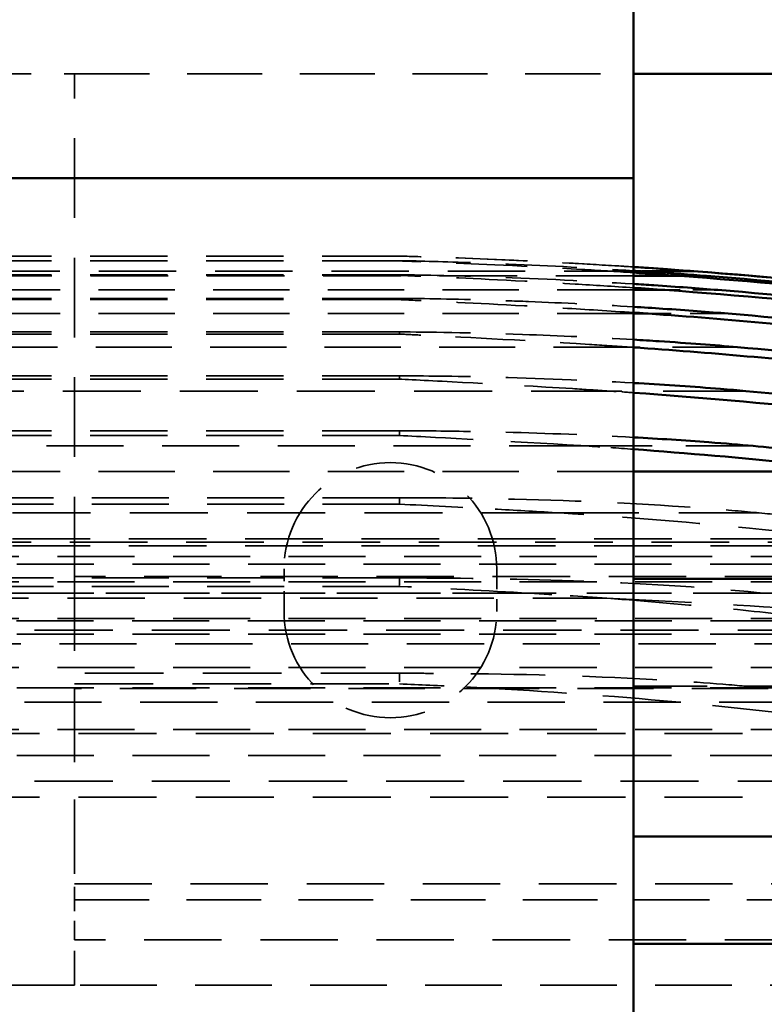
# Model space of a CAD drawing. Header units: millimetres. Extents: x -34725 to 178350, y -13707 to 126150.
# Tile 95 of 256: x -15080 to -14958, y 19767 to 19929. Entities that reach past the tile are written whole.
import ezdxf

# ---------------------------------------------------------------- set-up
doc = ezdxf.new("R2010")
doc.units = ezdxf.units.MM
doc.linetypes.add('DASHED', pattern=[0.75, 0.5, -0.25])
for name, color, linetype, lineweight in [('AM_0', 7, 'CONTINUOUS', 50), ('Sichtbar (ISO)', 7, 'CONTINUOUS', 50), ('Verdeckt (ISO)', 7, 'DASHED', 35)]:
    doc.layers.add(name, color=color, linetype=linetype, lineweight=lineweight)

# ---------------------------------------------------------------- blocks, each defined once
blk = doc.blocks.new('A$C5cacc3fa')
at = {"layer": 'Sichtbar (ISO)'}
for p, q in [((-1354.33, -2600.21), (-1354.33, -2741.61)), ((-1384.33, -2615.57), (-1354.33, -2615.57)), ((-1354.33, -2633.25), (-1384.33, -2633.25)), ((-1384.33, -2675.67), (-1354.33, -2675.67)), ((-1384.33, -2693.35), (-1354.33, -2693.35)), ((-1356.75, -2719.32), (-1354.33, -2719.32)), ((-1359.5, -2723.21), (-1354.33, -2723.21)), ((-1362, -2725.52), (-1354.33, -2725.52)), ((-1364.27, -2726.29), (-1355.67, -2726.29)), ((-1354.33, -2741.61), (-1354.33, -2781.61)), ((-1354.33, -2741.61), (-1042.33, -2741.61)), ((-1354.33, -2758.79), (-1420.33, -2758.79))]:
    blk.add_line(p, q, dxfattribs=at)
blk.add_arc((-1288.7, -1729.16), 1000, 261.74227, 266.23719, dxfattribs=at)
for centre, major_axis, ratio, start_param, end_param in [((-1291.57, -1802.99), (952.53, -39.52), 0.964607, 4.604185, 4.670098), ((-1289.91, -1805.02), (952.45, -17.64), 0.966525, 4.580221, 4.657172), ((-1288.94, -1748.11), (987.33, -12.82), 0.990744, 4.579518, 4.644874), ((-1288.8, -1757.05), (982.95, -4.2), 0.98801, 4.570076, 4.642083), ((-1288.7, -1729.45), (-999.71, 0), 0.999383, 1.42663, 1.49306)]:
    blk.add_ellipse(centre, major_axis=major_axis, ratio=ratio, start_param=start_param, end_param=end_param, dxfattribs=at)
for points, knots in [([(-1432.33, -2687.87), (-1431.15, -2688.06), (-1429.97, -2688.25), (-1412.88, -2690.94), (-1396.96, -2693.01), (-1372.18, -2695.56), (-1363.22, -2696.35), (-1354.33, -2696.99)], [55.80813, 55.80813, 55.80813, 55.80813, 56.138216, 56.138216, 60.601809, 60.601809, 63.142892, 63.142892, 63.142892, 63.142892]), ([(-1374.01, -2697.53), (-1378.58, -2697.11), (-1383.16, -2696.66), (-1402.54, -2694.59), (-1417.43, -2692.65), (-1432.33, -2690.33)], [226.971388, 226.971388, 226.971388, 226.971388, 228.269202, 228.269202, 232.453557, 232.453557, 232.453557, 232.453557]), ([(-1432.33, -2697.46), (-1417.05, -2699.85), (-1401.78, -2701.85), (-1375.79, -2704.6), (-1365.02, -2705.54), (-1354.33, -2706.3)], [58.598682, 58.598682, 58.598682, 58.598682, 62.888272, 62.888272, 65.948371, 65.948371, 65.948371, 65.948371]), ([(-1354.33, -2698.95), (-1358.53, -2698.72), (-1362.7, -2698.45), (-1369.37, -2697.94), (-1371.8, -2697.73), (-1374.01, -2697.53)], [-2.1486249, -2.1486249, -2.1486249, -2.1486249, -1.9958878, -1.9958878, -1.8966406, -1.8966406, -1.8966406, -1.8966406]), ([(-1372.82, -2706.57), (-1379.56, -2705.98), (-1386.32, -2705.31), (-1406.13, -2703.14), (-1419.22, -2701.43), (-1432.33, -2699.44)], [234.349877, 234.349877, 234.349877, 234.349877, 236.269992, 236.269992, 239.956343, 239.956343, 239.956343, 239.956343]), ([(-1432.33, -2705.14), (-1418.81, -2707.2), (-1405.31, -2708.96), (-1379.28, -2711.79), (-1366.75, -2712.9), (-1354.33, -2713.76)], [61.077662, 61.077662, 61.077662, 61.077662, 64.878046, 64.878046, 68.442295, 68.442295, 68.442295, 68.442295]), ([(-1354.33, -2707.91), (-1354.63, -2707.89), (-1354.93, -2707.87), (-1359.7, -2707.6), (-1364.25, -2707.28), (-1370.11, -2706.81), (-1371.5, -2706.69), (-1372.82, -2706.57)], [-1.9856384, -1.9856384, -1.9856384, -1.9856384, -1.9754663, -1.9754663, -1.8222953, -1.8222953, -1.7712616, -1.7712616, -1.7712616, -1.7712616]), ([(-1371.45, -2713.8), (-1380.37, -2713.04), (-1389.33, -2712.16), (-1409.62, -2709.86), (-1420.97, -2708.38), (-1432.33, -2706.69)], [240.661234, 240.661234, 240.661234, 240.661234, 243.207295, 243.207295, 246.408875, 246.408875, 246.408875, 246.408875]), ([(-1432.33, -2711.03), (-1420.53, -2712.79), (-1408.75, -2714.33), (-1383.51, -2717.16), (-1370.07, -2718.38), (-1356.75, -2719.32)], [63.228009, 63.228009, 63.228009, 63.228009, 66.550244, 66.550244, 70.375687, 70.375687, 70.375687, 70.375687]), ([(-1354.33, -2715.03), (-1355.74, -2714.95), (-1357.15, -2714.86), (-1363.35, -2714.46), (-1367.66, -2714.13), (-1371.45, -2713.8)], [-2.1356081, -2.1356081, -2.1356081, -2.1356081, -2.1006408, -2.1006408, -1.9796323, -1.9796323, -1.9796323, -1.9796323]), ([(-1432.33, -2718.78), (-1425.56, -2719.76), (-1418.79, -2720.67), (-1396.02, -2723.5), (-1380.08, -2725.09), (-1364.27, -2726.29)], [-259.866765, -259.866765, -259.866765, -259.866765, -257.948299, -257.948299, -253.39736, -253.39736, -253.39736, -253.39736]), ([(-1354.33, -2720.44), (-1355.96, -2720.34), (-1357.57, -2720.23), (-1363.11, -2719.86), (-1366.7, -2719.59), (-1369.92, -2719.32)], [-2.7866276, -2.7866276, -2.7866276, -2.7866276, -2.6890606, -2.6890606, -2.4448531, -2.4448531, -2.4448531, -2.4448531]), ([(-1354.33, -2724.2), (-1355.46, -2724.13), (-1356.58, -2724.06), (-1361.51, -2723.73), (-1365.03, -2723.47), (-1368.22, -2723.21)], [-2.5599239, -2.5599239, -2.5599239, -2.5599239, -2.4990555, -2.4990555, -2.2861054, -2.2861054, -2.2861054, -2.2861054]), ([(-1354.33, -2726.38), (-1355.41, -2726.31), (-1356.48, -2726.24), (-1360.68, -2725.95), (-1363.62, -2725.74), (-1366.34, -2725.52)], [-2.8842642, -2.8842642, -2.8842642, -2.8842642, -2.8135796, -2.8135796, -2.6027449, -2.6027449, -2.6027449, -2.6027449])]:
    blk.add_open_spline(points, degree=3, knots=knots, dxfattribs=at)
for points in [[(-1356.75, -2719.32), (-1355.94, -2719.38), (-1355.13, -2719.43), (-1354.33, -2719.49)], [(-1359.5, -2723.21), (-1357.77, -2723.33), (-1356.04, -2723.45), (-1354.33, -2723.57)], [(-1362, -2725.52), (-1359.43, -2725.71), (-1356.87, -2725.89), (-1354.33, -2726.06)], [(-1364.27, -2726.29), (-1360.93, -2726.54), (-1357.6, -2726.78), (-1354.33, -2726.99)]]:
    blk.add_open_spline(points, degree=3, dxfattribs=at)
at = {"layer": 'Verdeckt (ISO)', "ltscale": 25.226345}
blk.add_line((-1408.33, -2608.79), (-1262.33, -2608.79), dxfattribs=at)
at = {"layer": 'Verdeckt (ISO)', "ltscale": 25.592646}
blk.add_line((-1262.33, -2608.79), (-733.33, -2608.79), dxfattribs=at)
at = {"layer": 'Verdeckt (ISO)', "ltscale": 11.255928}
blk.add_line((-1262.33, -2608.79), (-1262.33, -2616.22), dxfattribs=at)
at = {"layer": 'Verdeckt (ISO)', "ltscale": 25.479761}
for p, q in [((-1420.33, -2616.22), (-1262.33, -2616.22)), ((-1262.33, -2625.46), (-1420.33, -2625.46)), ((-1420.33, -2676.06), (-1262.33, -2676.06))]:
    blk.add_line(p, q, dxfattribs=at)
at = {"layer": 'Verdeckt (ISO)', "ltscale": 6.281634}
blk.add_line((-1262.33, -2616.22), (-1262.33, -2622.81), dxfattribs=at)
at = {"layer": 'Verdeckt (ISO)', "ltscale": 24.592808}
blk.add_line((-1262.33, -2622.81), (-1384.33, -2622.81), dxfattribs=at)
at = {"layer": 'Verdeckt (ISO)', "ltscale": 4.352851}
blk.add_line((-1262.33, -2622.81), (-1262.33, -2625.46), dxfattribs=at)
at = {"layer": 'Verdeckt (ISO)', "ltscale": 24.47864}
blk.add_line((-1262.33, -2676.06), (-1262.33, -2625.46), dxfattribs=at)
at = {"layer": 'Verdeckt (ISO)', "ltscale": 25.710138}
for p, q in [((-1012.33, -2639.7), (-1384.33, -2639.7)), ((-1384.33, -2642.37), (-1012.33, -2642.37)), ((-1012.33, -2650.2), (-1384.33, -2650.2)), ((-1384.33, -2667.21), (-1012.33, -2667.21))]:
    blk.add_line(p, q, dxfattribs=at)
at = {"layer": 'Verdeckt (ISO)', "ltscale": 25.349762}
for p, q in [((-416.33, -2646.59), (-1443.33, -2646.59)), ((-1443.33, -2650.84), (-416.33, -2650.84)), ((-416.33, -2657.7), (-1443.33, -2657.7)), ((-1443.33, -2661.06), (-416.33, -2661.06)), ((-416.33, -2666.53), (-1443.33, -2666.53)), ((-1443.33, -2669.11), (-416.33, -2669.11)), ((-416.33, -2673.28), (-1443.33, -2673.28)), ((-1443.33, -2675.17), (-416.33, -2675.17)), ((-416.33, -2678.1), (-1443.33, -2678.1)), ((-1443.33, -2679.33), (-416.33, -2679.33))]:
    blk.add_line(p, q, dxfattribs=at)
at = {"layer": 'Verdeckt (ISO)', "ltscale": 25.411861}
for p, q in [((-1438.33, -2655.37), (-440.33, -2655.37)), ((-440.33, -2664.98), (-1438.33, -2664.98))]:
    blk.add_line(p, q, dxfattribs=at)
at = {"layer": 'Verdeckt (ISO)', "ltscale": 24.189648}
blk.add_line((-1354.33, -2658), (-1384.33, -2658), dxfattribs=at)
at = {"layer": 'Verdeckt (ISO)', "ltscale": 25.101225}
blk.add_line((-1376.47, -2657.61), (-1262.33, -2657.61), dxfattribs=at)
at = {"layer": 'Verdeckt (ISO)', "ltscale": 2.813217}
blk.add_line((-1315.83, -2660.11), (-1315.83, -2658.36), dxfattribs=at)
at = {"layer": 'Verdeckt (ISO)', "ltscale": 25.882921}
for p, q in [((-1262.33, -2658.36), (-1315.83, -2658.36)), ((-1315.83, -2660.11), (-1262.33, -2660.11))]:
    blk.add_line(p, q, dxfattribs=at)
at = {"layer": 'Verdeckt (ISO)', "ltscale": 25.3717}
blk.add_line((-1436.75, -2668.75), (-440.33, -2668.75), dxfattribs=at)
at = {"layer": 'Verdeckt (ISO)', "ltscale": 6.666338}
for p, q in [((-1331.83, -2677.29), (-1331.83, -2670.29)), ((-1296.83, -2670.29), (-1296.83, -2677.29))]:
    blk.add_line(p, q, dxfattribs=at)
at = {"layer": 'Verdeckt (ISO)', "ltscale": 25.522369}
blk.add_line((-1012.33, -2672.46), (-1349.96, -2672.46), dxfattribs=at)
at = {"layer": 'Verdeckt (ISO)', "ltscale": 23.357166}
blk.add_line((-1375.85, -2673.3), (-1337.23, -2673.3), dxfattribs=at)
at = {"layer": 'Verdeckt (ISO)', "ltscale": 25.352171}
blk.add_line((-1337.23, -2673.3), (-1012.33, -2673.3), dxfattribs=at)
at = {"layer": 'Verdeckt (ISO)', "ltscale": 2.501391}
blk.add_line((-1315.83, -2675.8), (-1315.83, -2674.42), dxfattribs=at)
at = {"layer": 'Verdeckt (ISO)', "ltscale": 25.315716}
for p, q in [((-1315.83, -2674.42), (-1012.33, -2674.42)), ((-1315.83, -2675.8), (-1012.33, -2675.8)), ((-1315.83, -2687.95), (-1012.33, -2687.95)), ((-1315.83, -2689.01), (-1012.33, -2689.01))]:
    blk.add_line(p, q, dxfattribs=at)
at = {"layer": 'Verdeckt (ISO)', "ltscale": 26.224077}
blk.add_line((-1262.33, -2676.06), (-1262.33, -2758.79), dxfattribs=at)
at = {"layer": 'Verdeckt (ISO)', "ltscale": 25.518749}
for p, q in [((-448.33, -2681.08), (-1408.33, -2681.08)), ((-1408.33, -2681.69), (-448.33, -2681.69)), ((-448.33, -2682.26), (-1408.33, -2682.26))]:
    blk.add_line(p, q, dxfattribs=at)
at = {"layer": 'Verdeckt (ISO)', "ltscale": 26.441158}
blk.add_line((-1375.02, -2686.51), (-1342.23, -2686.51), dxfattribs=at)
at = {"layer": 'Verdeckt (ISO)', "ltscale": 25.7425}
blk.add_line((-1342.23, -2686.51), (-1012.33, -2686.51), dxfattribs=at)
at = {"layer": 'Verdeckt (ISO)', "ltscale": 2.189268}
blk.add_line((-1315.83, -2689.01), (-1315.83, -2687.95), dxfattribs=at)
at = {"layer": 'Verdeckt (ISO)', "ltscale": 25.157232}
for p, q in [((-1354.33, -2693.35), (-1042.33, -2693.35)), ((-1354.33, -2719.32), (-1042.33, -2719.32)), ((-1354.33, -2723.21), (-1042.33, -2723.21))]:
    blk.add_line(p, q, dxfattribs=at)
at = {"layer": 'Verdeckt (ISO)', "ltscale": 22.144855}
blk.add_line((-1374.01, -2697.53), (-1346.54, -2697.53), dxfattribs=at)
at = {"layer": 'Verdeckt (ISO)', "ltscale": 25.3752}
blk.add_line((-1346.54, -2697.53), (-1042.33, -2697.53), dxfattribs=at)
at = {"layer": 'Verdeckt (ISO)', "ltscale": 1.876904}
blk.add_line((-1315.83, -2700.03), (-1315.83, -2699.25), dxfattribs=at)
at = {"layer": 'Verdeckt (ISO)', "ltscale": 25.445648}
for p, q in [((-1315.83, -2699.25), (-1042.33, -2699.25)), ((-1315.83, -2700.03), (-1042.33, -2700.03)), ((-1315.83, -2708.53), (-1042.33, -2708.53)), ((-1315.83, -2709.07), (-1042.33, -2709.07)), ((-1315.83, -2715.96), (-1042.33, -2715.96)), ((-1315.83, -2716.3), (-1042.33, -2716.3)), ((-1315.83, -2721.62), (-1042.33, -2721.62)), ((-1315.83, -2721.82), (-1042.33, -2721.82)), ((-1315.83, -2725.62), (-1042.33, -2725.62)), ((-1315.83, -2725.71), (-1042.33, -2725.71)), ((-1315.83, -2728), (-1042.33, -2728)), ((-1315.83, -2728.02), (-1042.33, -2728.02)), ((-1315.83, -2728.79), (-1042.33, -2728.79))]:
    blk.add_line(p, q, dxfattribs=at)
at = {"layer": 'Verdeckt (ISO)', "ltscale": 27.190226}
blk.add_line((-1372.82, -2706.57), (-1350.33, -2706.57), dxfattribs=at)
at = {"layer": 'Verdeckt (ISO)', "ltscale": 25.691484}
blk.add_line((-1350.33, -2706.57), (-1042.33, -2706.57), dxfattribs=at)
at = {"layer": 'Verdeckt (ISO)', "ltscale": 1.564346}
blk.add_line((-1315.83, -2709.07), (-1315.83, -2708.53), dxfattribs=at)
at = {"layer": 'Verdeckt (ISO)', "ltscale": 21.457211}
blk.add_line((-1371.45, -2713.8), (-1353.71, -2713.8), dxfattribs=at)
at = {"layer": 'Verdeckt (ISO)', "ltscale": 25.107512}
blk.add_line((-1353.71, -2713.8), (-1042.33, -2713.8), dxfattribs=at)
at = {"layer": 'Verdeckt (ISO)', "ltscale": 1.251633}
blk.add_line((-1315.83, -2716.3), (-1315.83, -2715.96), dxfattribs=at)
at = {"layer": 'Verdeckt (ISO)', "ltscale": 12.544397}
blk.add_line((-1369.92, -2719.32), (-1356.75, -2719.32), dxfattribs=at)
at = {"layer": 'Verdeckt (ISO)', "ltscale": 0.938801}
blk.add_line((-1315.83, -2721.82), (-1315.83, -2721.62), dxfattribs=at)
at = {"layer": 'Verdeckt (ISO)', "ltscale": 8.305091}
blk.add_line((-1368.22, -2723.21), (-1359.5, -2723.21), dxfattribs=at)
at = {"layer": 'Verdeckt (ISO)', "ltscale": 4.135658}
blk.add_line((-1366.34, -2725.52), (-1362, -2725.52), dxfattribs=at)
at = {"layer": 'Verdeckt (ISO)', "ltscale": 25.527044}
blk.add_line((-1354.33, -2725.52), (-531.21, -2725.52), dxfattribs=at)
at = {"layer": 'Verdeckt (ISO)', "ltscale": 0.625881}
blk.add_line((-1315.83, -2725.71), (-1315.83, -2725.62), dxfattribs=at)
at = {"layer": 'Verdeckt (ISO)', "ltscale": 25.523846}
blk.add_line((-1355.67, -2726.29), (-500.99, -2726.29), dxfattribs=at)
at = {"layer": 'Verdeckt (ISO)', "ltscale": 0.312905}
blk.add_line((-1315.83, -2728.02), (-1315.83, -2728), dxfattribs=at)
at = {"layer": 'Verdeckt (ISO)', "ltscale": 24.727194}
blk.add_line((-1262.33, -2758.79), (-1354.33, -2758.79), dxfattribs=at)
at = {"layer": 'Verdeckt (ISO)', "ltscale": 21.770681}
blk.add_line((-1244.33, -2758.79), (-1262.33, -2758.79), dxfattribs=at)
at = {"layer": 'Verdeckt (ISO)', "ltscale": 26.597906}
for centre, start, end in [((-1314.33, -2670.29), 0, 180), ((-1314.33, -2677.29), 180, 0)]:
    blk.add_arc(centre, 17.5, start, end, dxfattribs=at)
at = {"layer": 'Verdeckt (ISO)', "ltscale": 23.309065}
blk.add_arc((-1288.7, -1729.16), 1000, 266.23719, 268.4456, dxfattribs=at)
at = {"layer": 'Verdeckt (ISO)', "ltscale": 24.108482}
blk.add_open_spline([(-1331.25, -2657.61), (-1341.83, -2657.03), (-1352.53, -2656.24), (-1382.19, -2653.39), (-1401.29, -2650.85), (-1420.33, -2647.58)], degree=3, knots=[180.679923, 180.679923, 180.679923, 180.679923, 183.721082, 183.721082, 189.048106, 189.048106, 189.048106, 189.048106], dxfattribs=at)
at = {"layer": 'Verdeckt (ISO)', "ltscale": 24.503809}
blk.add_open_spline([(-1376.47, -2657.61), (-1374.58, -2657.82), (-1372.43, -2658.02), (-1364.53, -2658.7), (-1358.76, -2659.05), (-1342.27, -2659.84), (-1331.19, -2660.06), (-1318.71, -2660.11), (-1317.29, -2660.11), (-1315.83, -2660.11)], degree=3, knots=[-23.203568, -23.203568, -23.203568, -23.203568, -22.799706, -22.799706, -21.867562, -21.867562, -19.979713, -19.979713, -19.744796, -19.744796, -19.744796, -19.744796], dxfattribs=at)
at = {"layer": 'Verdeckt (ISO)', "ltscale": 14.699587}
blk.add_open_spline([(-1315.83, -2658.36), (-1319.14, -2658.22), (-1322.46, -2658.06), (-1327.65, -2657.8), (-1329.45, -2657.71), (-1331.25, -2657.61)], degree=3, knots=[-34.316989, -34.316989, -34.316989, -34.316989, -33.234013, -33.234013, -32.653532, -32.653532, -32.653532, -32.653532], dxfattribs=at)
at = {"layer": 'Verdeckt (ISO)', "ltscale": 27.84041}
blk.add_open_spline([(-1349.96, -2672.46), (-1356.47, -2671.97), (-1363.02, -2671.41), (-1374.49, -2670.29), (-1379.4, -2669.76), (-1384.33, -2669.18)], degree=3, knots=[194.437698, 194.437698, 194.437698, 194.437698, 196.292331, 196.292331, 197.676252, 197.676252, 197.676252, 197.676252], dxfattribs=at)
at = {"layer": 'Verdeckt (ISO)', "ltscale": 27.804655}
blk.add_open_spline([(-1349.96, -2672.46), (-1361.33, -2671.95), (-1372.8, -2671.3), (-1384.33, -2670.49)], degree=3, dxfattribs=at)
at = {"layer": 'Verdeckt (ISO)', "ltscale": 12.152111}
blk.add_open_spline([(-1349.96, -2672.46), (-1345.7, -2672.77), (-1341.46, -2673.05), (-1337.23, -2673.3)], degree=3, dxfattribs=at)
at = {"layer": 'Verdeckt (ISO)', "ltscale": 24.252012}
blk.add_open_spline([(-1315.83, -2675.8), (-1316.7, -2675.8), (-1317.58, -2675.8), (-1328.27, -2675.77), (-1338.25, -2675.58), (-1359.74, -2674.69), (-1369.03, -2674), (-1375.85, -2673.3)], degree=3, knots=[-25.071182, -25.071182, -25.071182, -25.071182, -24.828638, -24.828638, -22.120345, -22.120345, -18.97733, -18.97733, -18.97733, -18.97733], dxfattribs=at)
at = {"layer": 'Verdeckt (ISO)', "ltscale": 25.918879}
blk.add_open_spline([(-1337.23, -2673.3), (-1330.2, -2673.7), (-1323.05, -2674.09), (-1315.83, -2674.42)], degree=3, dxfattribs=at)
at = {"layer": 'Verdeckt (ISO)', "ltscale": 25.556446}
blk.add_open_spline([(-1384.33, -2682.88), (-1381.39, -2683.2), (-1378.45, -2683.51), (-1364.34, -2684.93), (-1353.23, -2685.83), (-1342.23, -2686.51)], degree=3, knots=[57.164066, 57.164066, 57.164066, 57.164066, 57.992803, 57.992803, 61.148744, 61.148744, 61.148744, 61.148744], dxfattribs=at)
at = {"layer": 'Verdeckt (ISO)', "ltscale": 8.908618}
blk.add_open_spline([(-1375.02, -2686.51), (-1377.41, -2686.28), (-1379.79, -2686.04), (-1382.9, -2685.72), (-1383.61, -2685.65), (-1384.33, -2685.57)], degree=3, knots=[218.5577388, 218.5577388, 218.5577388, 218.5577388, 219.2329571, 219.2329571, 219.4353098, 219.4353098, 219.4353098, 219.4353098], dxfattribs=at)
at = {"layer": 'Verdeckt (ISO)', "ltscale": 23.917952}
blk.add_open_spline([(-1315.83, -2689.01), (-1321.13, -2689.01), (-1327.68, -2688.95), (-1345.31, -2688.51), (-1356.35, -2688.01), (-1369.71, -2687), (-1372.52, -2686.75), (-1375.02, -2686.51)], degree=3, knots=[-2.2546494, -2.2546494, -2.2546494, -2.2546494, -2.0499737, -2.0499737, -1.7422777, -1.7422777, -1.6481486, -1.6481486, -1.6481486, -1.6481486], dxfattribs=at)
at = {"layer": 'Verdeckt (ISO)', "ltscale": 21.323351}
blk.add_open_spline([(-1342.23, -2686.51), (-1338.8, -2686.71), (-1335.36, -2686.92), (-1325.98, -2687.44), (-1320.43, -2687.72), (-1315.83, -2687.95)], degree=3, knots=[-0.7326367, -0.7326367, -0.7326367, -0.7326367, -0.5990307, -0.5990307, -0.3632865, -0.3632865, -0.3632865, -0.3632865], dxfattribs=at)
at = {"layer": 'Verdeckt (ISO)', "ltscale": 7.433174}
blk.add_open_spline([(-1354.33, -2696.99), (-1351.73, -2697.18), (-1349.13, -2697.36), (-1346.54, -2697.53)], degree=3, dxfattribs=at)
at = {"layer": 'Verdeckt (ISO)', "ltscale": 24.812084}
blk.add_open_spline([(-1346.54, -2697.53), (-1346.21, -2697.55), (-1345.88, -2697.57), (-1333.76, -2698.33), (-1322.74, -2698.9), (-1315.83, -2699.25)], degree=3, knots=[-0.8804254, -0.8804254, -0.8804254, -0.8804254, -0.8653248, -0.8653248, -0.3285627, -0.3285627, -0.3285627, -0.3285627], dxfattribs=at)
at = {"layer": 'Verdeckt (ISO)', "ltscale": 23.328096}
blk.add_open_spline([(-1315.83, -2700.03), (-1317.48, -2700.03), (-1319.28, -2700.02), (-1325.07, -2699.97), (-1329.17, -2699.9), (-1340.09, -2699.62), (-1347.26, -2699.34), (-1354.33, -2698.95)], degree=3, knots=[-2.6298446, -2.6298446, -2.6298446, -2.6298446, -2.5574117, -2.5574117, -2.4053351, -2.4053351, -2.1486249, -2.1486249, -2.1486249, -2.1486249], dxfattribs=at)
at = {"layer": 'Verdeckt (ISO)', "ltscale": 3.813534}
blk.add_open_spline([(-1354.33, -2706.3), (-1353, -2706.39), (-1351.66, -2706.49), (-1350.33, -2706.57)], degree=3, dxfattribs=at)
at = {"layer": 'Verdeckt (ISO)', "ltscale": 27.881624}
blk.add_open_spline([(-1350.33, -2706.57), (-1348.31, -2706.71), (-1346.3, -2706.84), (-1332.42, -2707.7), (-1321.92, -2708.22), (-1316.07, -2708.52), (-1315.95, -2708.53), (-1315.83, -2708.53)], degree=3, knots=[-0.777212, -0.777212, -0.777212, -0.777212, -0.6967307, -0.6967307, -0.2151705, -0.2151705, -0.2049894, -0.2049894, -0.2049894, -0.2049894], dxfattribs=at)
at = {"layer": 'Verdeckt (ISO)', "ltscale": 23.332535}
blk.add_open_spline([(-1315.83, -2709.07), (-1319.57, -2709.07), (-1324.9, -2709.02), (-1338.54, -2708.68), (-1346.63, -2708.35), (-1354.33, -2707.91)], degree=3, knots=[-2.4481643, -2.4481643, -2.4481643, -2.4481643, -2.247662, -2.247662, -1.9856384, -1.9856384, -1.9856384, -1.9856384], dxfattribs=at)
at = {"layer": 'Verdeckt (ISO)', "ltscale": 0.588536}
blk.add_open_spline([(-1354.33, -2713.76), (-1354.12, -2713.77), (-1353.92, -2713.79), (-1353.71, -2713.8)], degree=3, dxfattribs=at)
at = {"layer": 'Verdeckt (ISO)', "ltscale": 22.964167}
blk.add_open_spline([(-1353.71, -2713.8), (-1351.48, -2713.95), (-1349.26, -2714.1), (-1335.46, -2714.98), (-1325.18, -2715.49), (-1318.09, -2715.84), (-1316.92, -2715.9), (-1315.83, -2715.96)], degree=3, knots=[-1.0166901, -1.0166901, -1.0166901, -1.0166901, -0.8948434, -0.8948434, -0.2460595, -0.2460595, -0.1451072, -0.1451072, -0.1451072, -0.1451072], dxfattribs=at)
at = {"layer": 'Verdeckt (ISO)', "ltscale": 23.337931}
blk.add_open_spline([(-1315.83, -2716.3), (-1320.04, -2716.3), (-1327.75, -2716.18), (-1342.11, -2715.68), (-1348.31, -2715.39), (-1354.33, -2715.03)], degree=3, knots=[-2.4903866, -2.4903866, -2.4903866, -2.4903866, -2.2845351, -2.2845351, -2.1356081, -2.1356081, -2.1356081, -2.1356081], dxfattribs=at)
at = {"layer": 'Verdeckt (ISO)', "ltscale": 23.344608}
blk.add_open_spline([(-1354.33, -2719.49), (-1350.39, -2719.75), (-1346.5, -2720), (-1333.99, -2720.76), (-1326.32, -2721.13), (-1319.42, -2721.45), (-1317.3, -2721.55), (-1315.83, -2721.62)], degree=3, knots=[-0.7848085, -0.7848085, -0.7848085, -0.7848085, -0.6113692, -0.6113692, -0.2037868, -0.2037868, -0.0771429, -0.0771429, -0.0771429, -0.0771429], dxfattribs=at)
at = {"layer": 'Verdeckt (ISO)', "ltscale": 23.344667}
blk.add_open_spline([(-1315.83, -2721.82), (-1318.61, -2721.82), (-1324.11, -2721.72), (-1332.14, -2721.49), (-1334.64, -2721.4), (-1342.86, -2721.07), (-1348.72, -2720.78), (-1354.33, -2720.44)], degree=3, knots=[-3.5562185, -3.5562185, -3.5562185, -3.5562185, -3.2602056, -3.2602056, -3.1220541, -3.1220541, -2.7866276, -2.7866276, -2.7866276, -2.7866276], dxfattribs=at)
at = {"layer": 'Verdeckt (ISO)', "ltscale": 23.353693}
blk.add_open_spline([(-1354.33, -2723.57), (-1351.06, -2723.79), (-1347.83, -2724), (-1335.36, -2724.75), (-1327.54, -2725.11), (-1320.4, -2725.42), (-1317.75, -2725.53), (-1316.12, -2725.61), (-1315.97, -2725.61), (-1315.83, -2725.62)], degree=3, knots=[-0.7387889, -0.7387889, -0.7387889, -0.7387889, -0.6071363, -0.6071363, -0.2118346, -0.2118346, -0.058605, -0.058605, -0.0434835, -0.0434835, -0.0434835, -0.0434835], dxfattribs=at)
at = {"layer": 'Verdeckt (ISO)', "ltscale": 23.353773}
blk.add_open_spline([(-1315.83, -2725.71), (-1315.83, -2725.71), (-1315.83, -2725.71), (-1318.12, -2725.71), (-1324.8, -2725.57), (-1339.01, -2725.06), (-1346.97, -2724.66), (-1354.33, -2724.2)], degree=3, knots=[-3.3159632, -3.3159632, -3.3159632, -3.3159632, -3.3155732, -3.3155732, -2.956434, -2.956434, -2.5599239, -2.5599239, -2.5599239, -2.5599239], dxfattribs=at)
at = {"layer": 'Verdeckt (ISO)', "ltscale": 23.368349}
blk.add_open_spline([(-1354.33, -2726.06), (-1351.44, -2726.25), (-1348.59, -2726.43), (-1336.4, -2727.16), (-1328.44, -2727.51), (-1321.14, -2727.79), (-1318.42, -2727.89), (-1316.57, -2727.97), (-1316.22, -2727.98), (-1315.92, -2728), (-1315.87, -2728), (-1315.83, -2728)], degree=3, knots=[-0.7824268, -0.7824268, -0.7824268, -0.7824268, -0.6565765, -0.6565765, -0.2280695, -0.2280695, -0.062299, -0.062299, -0.0259458, -0.0259458, -0.0188229, -0.0188229, -0.0188229, -0.0188229], dxfattribs=at)
at = {"layer": 'Verdeckt (ISO)', "ltscale": 23.368351}
blk.add_open_spline([(-1315.83, -2728.02), (-1315.85, -2728.02), (-1315.86, -2728.02), (-1316.14, -2728.02), (-1316.61, -2728.01), (-1318.15, -2727.99), (-1319.2, -2727.96), (-1323.64, -2727.85), (-1328.67, -2727.69), (-1340.55, -2727.19), (-1347.65, -2726.81), (-1354.33, -2726.38)], degree=3, knots=[-3.7817775, -3.7817775, -3.7817775, -3.7817775, -3.7782136, -3.7782136, -3.7214344, -3.7214344, -3.6475499, -3.6475499, -3.3208735, -3.3208735, -2.8842642, -2.8842642, -2.8842642, -2.8842642], dxfattribs=at)
at = {"layer": 'Verdeckt (ISO)', "ltscale": 23.411873}
blk.add_open_spline([(-1354.33, -2726.99), (-1351.56, -2727.18), (-1348.83, -2727.34), (-1336.63, -2728.05), (-1328.67, -2728.37), (-1321.35, -2728.63), (-1318.62, -2728.71), (-1316.77, -2728.76), (-1316.42, -2728.77), (-1316.09, -2728.78), (-1316.01, -2728.78), (-1315.9, -2728.79), (-1315.87, -2728.79), (-1315.84, -2728.79), (-1315.84, -2728.79), (-1315.83, -2728.79), (-1315.83, -2728.79), (-1315.83, -2728.79)], degree=3, knots=[-0.6901055, -0.6901055, -0.6901055, -0.6901055, -0.5856434, -0.5856434, -0.2077846, -0.2077846, -0.0582473, -0.0582473, -0.0247831, -0.0247831, -0.01347, -0.01347, -0.0054986, -0.0054986, -0.0022065, -0.0022065, 0, 0, 0, 0], dxfattribs=at)

msp = doc.modelspace()

# ---------------------------------------------------------------- block references
at = {"layer": 'AM_0', "rotation": 179.9999999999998}
msp.add_blockref('A$C5cacc3fa', (-16333.649, 17161.21), dxfattribs=at)

doc.saveas('drawing.dxf')
